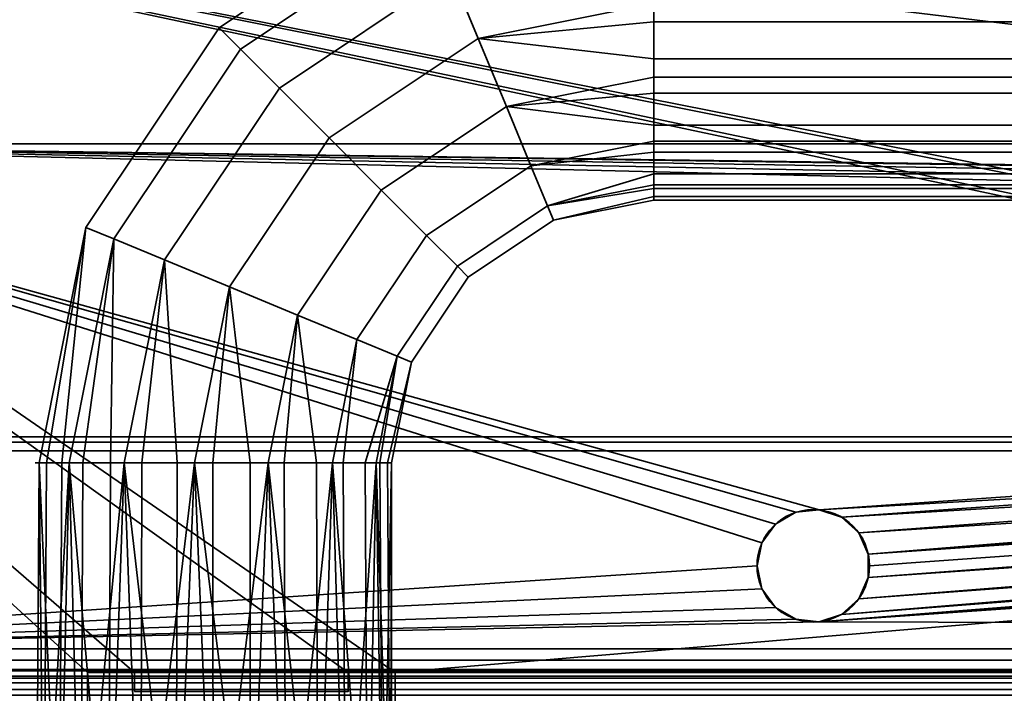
# Model space of a CAD drawing. Header units: millimetres. Extents: x -503 to 6703, y -110 to 249.
# Tile 124 of 256: x -264 to -212, y 22 to 58. Entities that reach past the tile are written whole.
import ezdxf

# ---------------------------------------------------------------- set-up
doc = ezdxf.new("R2010")
doc.units = ezdxf.units.MM
doc.layers.add('151', color=7, linetype='Continuous', true_color=0xffffff)

# ---------------------------------------------------------------- blocks, each defined once
blk = doc.blocks.new('UG_SURFACE_001')
at = {"layer": '151', "color": 252, "linetype": 'Continuous', "lineweight": 35}
for points in [[(502.5, -9.3, 2212.25), (502.5, 230.4, 2212.25), (-502.5, 230.4, 2212.25), (-502.5, -9.3, 2212.25)], [(-352.5, -9.3, 2062.25), (-352.5, 230.4, 2062.25), (352.5, 230.4, 2062.25), (352.5, -9.3, 2062.25)]]:
    blk.add_3dface(points, dxfattribs=at)
blk = doc.blocks.new('UG_SURFACE_013')
at = {"layer": '151', "color": 35, "linetype": 'Continuous', "lineweight": 35}
for points in [[(-242.434, 62.812, 1098.416), (-252.552, 56.052, 1098.416), (-253.688, 57.188, 1102.025), (-243.049, 64.296, 1102.025)], [(-243.049, 64.296, 1102.025), (-253.688, 57.188, 1102.025), (-253.688, 57.188, 1105.975), (-243.049, 64.296, 1105.975)], [(-243.049, 64.296, 1105.975), (-253.688, 57.188, 1105.975), (-252.552, 56.052, 1109.584), (-242.434, 62.812, 1109.584)], [(-241.311, 60.1, 1095.773), (-250.476, 53.976, 1095.773), (-252.552, 56.052, 1098.416), (-242.434, 62.812, 1098.416)], [(-242.434, 62.812, 1109.584), (-252.552, 56.052, 1109.584), (-250.476, 53.976, 1112.227), (-241.311, 60.1, 1112.227)], [(-230.5, 61.316, 1095.469), (-230.5, 58.493, 1094.552), (-239.873, 56.629, 1094.552), (-241.311, 60.1, 1095.773)], [(-239.873, 56.629, 1094.552), (-247.819, 51.319, 1094.552), (-250.476, 53.976, 1095.773), (-241.311, 60.1, 1095.773)], [(-241.311, 60.1, 1112.227), (-250.476, 53.976, 1112.227), (-247.819, 51.319, 1113.448), (-239.873, 56.629, 1113.448)], [(-241.311, 60.1, 1112.227), (-239.873, 56.629, 1113.448), (-230.5, 58.493, 1113.448), (-230.5, 59.427, 1113.145)], [(-239.873, 56.629, 1094.552), (-230.5, 58.493, 1094.552), (-230.5, 57.516, 1094.655)], [(-230.5, 55.541, 1113.138), (-230.5, 58.493, 1113.448), (-239.873, 56.629, 1113.448)], [(-157.5, 58.493, 1094.552), (-157.5, 57.516, 1094.655), (-230.5, 57.516, 1094.655), (-230.5, 58.493, 1094.552)], [(-230.5, 58.493, 1113.448), (-230.5, 55.541, 1113.138), (-157.5, 55.541, 1113.138), (-157.5, 58.493, 1113.448)], [(-230.5, 57.516, 1094.655), (-230.5, 54.564, 1094.965), (-238.37, 52.999, 1094.965), (-239.873, 56.629, 1094.552)], [(-230.5, 54.564, 1094.965), (-230.5, 57.516, 1094.655), (-157.5, 57.516, 1094.655), (-157.5, 54.564, 1094.965)], [(-252.552, 56.052, 1098.416), (-259.312, 45.934, 1098.416), (-260.796, 46.549, 1102.025), (-253.688, 57.188, 1102.025)], [(-253.688, 57.188, 1102.025), (-260.796, 46.549, 1102.025), (-260.796, 46.549, 1105.975), (-253.688, 57.188, 1105.975)], [(-253.688, 57.188, 1105.975), (-260.796, 46.549, 1105.975), (-259.312, 45.934, 1109.584), (-252.552, 56.052, 1109.584)], [(-238.37, 52.999, 1094.965), (-245.041, 48.541, 1094.965), (-247.819, 51.319, 1094.552), (-239.873, 56.629, 1094.552)], [(-239.873, 56.629, 1113.448), (-247.819, 51.319, 1113.448), (-245.041, 48.541, 1113.035), (-238.37, 52.999, 1113.035)], [(-239.873, 56.629, 1113.448), (-238.37, 52.999, 1113.035), (-230.5, 54.564, 1113.035), (-230.5, 55.541, 1113.138)], [(-250.476, 53.976, 1095.773), (-256.6, 44.811, 1095.773), (-259.312, 45.934, 1098.416), (-252.552, 56.052, 1098.416)], [(-252.552, 56.052, 1109.584), (-259.312, 45.934, 1109.584), (-256.6, 44.811, 1112.227), (-250.476, 53.976, 1112.227)], [(-157.5, 54.564, 1113.035), (-157.5, 55.541, 1113.138), (-230.5, 55.541, 1113.138), (-230.5, 54.564, 1113.035)], [(-238.37, 52.999, 1094.965), (-230.5, 54.564, 1094.965), (-230.5, 53.714, 1095.456)], [(-230.5, 51.994, 1111.551), (-230.5, 54.564, 1113.035), (-238.37, 52.999, 1113.035)], [(-157.5, 54.564, 1094.965), (-157.5, 53.714, 1095.456), (-230.5, 53.714, 1095.456), (-230.5, 54.564, 1094.965)], [(-230.5, 54.564, 1113.035), (-230.5, 51.994, 1111.551), (-157.5, 51.994, 1111.551), (-157.5, 54.564, 1113.035)], [(-247.819, 51.319, 1094.552), (-253.129, 43.373, 1094.552), (-256.6, 44.811, 1095.773), (-250.476, 53.976, 1095.773)], [(-250.476, 53.976, 1112.227), (-256.6, 44.811, 1112.227), (-253.129, 43.373, 1113.448), (-247.819, 51.319, 1113.448)], [(-230.5, 53.714, 1095.456), (-230.5, 51.143, 1096.94), (-237.06, 49.838, 1096.94), (-238.37, 52.999, 1094.965)], [(-230.5, 51.143, 1096.94), (-230.5, 53.714, 1095.456), (-157.5, 53.714, 1095.456), (-157.5, 51.143, 1096.94)], [(-237.06, 49.838, 1096.94), (-242.622, 46.122, 1096.94), (-245.041, 48.541, 1094.965), (-238.37, 52.999, 1094.965)], [(-238.37, 52.999, 1113.035), (-245.041, 48.541, 1113.035), (-242.622, 46.122, 1111.06), (-237.06, 49.838, 1111.06)], [(-238.37, 52.999, 1113.035), (-237.06, 49.838, 1111.06), (-230.5, 51.143, 1111.06), (-230.5, 51.994, 1111.551)], [(-157.5, 51.143, 1111.06), (-157.5, 51.994, 1111.551), (-230.5, 51.994, 1111.551), (-230.5, 51.143, 1111.06)], [(-245.041, 48.541, 1094.965), (-249.499, 41.87, 1094.965), (-253.129, 43.373, 1094.552), (-247.819, 51.319, 1094.552)], [(-247.819, 51.319, 1113.448), (-253.129, 43.373, 1113.448), (-249.499, 41.87, 1113.035), (-245.041, 48.541, 1113.035)], [(-237.06, 49.838, 1096.94), (-230.5, 51.143, 1096.94), (-230.5, 50.566, 1097.735)], [(-230.5, 49.399, 1108.659), (-230.5, 51.143, 1111.06), (-237.06, 49.838, 1111.06), (-236.172, 47.693, 1107.864)], [(-157.5, 51.143, 1096.94), (-157.5, 50.566, 1097.735), (-230.5, 50.566, 1097.735), (-230.5, 51.143, 1096.94)], [(-230.5, 51.143, 1111.06), (-230.5, 49.399, 1108.659), (-157.5, 49.399, 1108.659), (-157.5, 51.143, 1111.06)], [(-230.5, 50.566, 1097.735), (-230.5, 48.821, 1100.136), (-236.172, 47.693, 1100.136), (-237.06, 49.838, 1096.94)], [(-230.5, 48.821, 1100.136), (-230.5, 50.566, 1097.735), (-157.5, 50.566, 1097.735), (-157.5, 48.821, 1100.136)], [(-236.172, 47.693, 1100.136), (-240.98, 44.48, 1100.136), (-242.622, 46.122, 1096.94), (-237.06, 49.838, 1096.94)], [(-237.06, 49.838, 1111.06), (-242.622, 46.122, 1111.06), (-240.98, 44.48, 1107.864), (-236.172, 47.693, 1107.864)], [(-236.172, 47.693, 1107.864), (-230.5, 48.821, 1107.864), (-230.5, 49.399, 1108.659)], [(-157.5, 48.821, 1107.864), (-157.5, 49.399, 1108.659), (-230.5, 49.399, 1108.659), (-230.5, 48.821, 1107.864)], [(-242.622, 46.122, 1096.94), (-246.338, 40.56, 1096.94), (-249.499, 41.87, 1094.965), (-245.041, 48.541, 1094.965)], [(-245.041, 48.541, 1113.035), (-249.499, 41.87, 1113.035), (-246.338, 40.56, 1111.06), (-242.622, 46.122, 1111.06)], [(-236.172, 47.693, 1100.136), (-230.5, 48.821, 1100.136), (-230.5, 48.617, 1101.097)], [(-230.5, 48.204, 1104.961), (-230.5, 48.821, 1107.864), (-236.172, 47.693, 1107.864), (-235.858, 46.934, 1104)], [(-230.5, 48.617, 1101.097), (-230.5, 48, 1104), (-235.858, 46.934, 1104), (-236.172, 47.693, 1100.136)], [(-230.5, 48.821, 1107.864), (-230.5, 48.204, 1104.961), (-157.5, 48.204, 1104.961), (-157.5, 48.821, 1107.864)], [(-157.5, 48.821, 1100.136), (-157.5, 48.617, 1101.097), (-230.5, 48.617, 1101.097), (-230.5, 48.821, 1100.136)], [(-230.5, 48, 1104), (-230.5, 48.617, 1101.097), (-157.5, 48.617, 1101.097), (-157.5, 48, 1104)], [(-235.858, 46.934, 1104), (-230.5, 48, 1104), (-230.5, 48.204, 1104.961)], [(-157.5, 48, 1104), (-157.5, 48.204, 1104.961), (-230.5, 48.204, 1104.961), (-230.5, 48, 1104)], [(-235.858, 46.934, 1104), (-240.399, 43.899, 1104), (-240.98, 44.48, 1100.136), (-236.172, 47.693, 1100.136)], [(-236.172, 47.693, 1107.864), (-240.98, 44.48, 1107.864), (-240.399, 43.899, 1104), (-235.858, 46.934, 1104)], [(-260.796, 46.549, 1105.975), (-263.292, 34, 1105.975), (-262.085, 34, 1108.687)], [(-260.796, 46.549, 1105.975), (-260.796, 46.549, 1102.025), (-263.292, 34, 1102.025), (-263.292, 34, 1104.993)], [(-262.893, 34, 1101.128), (-263.292, 34, 1102.025), (-260.796, 46.549, 1102.025)], [(-263.292, 34, 1104.993), (-263.292, 34, 1105.975), (-260.796, 46.549, 1105.975)], [(-260.796, 46.549, 1102.025), (-259.312, 45.934, 1098.416), (-261.686, 34, 1098.416), (-262.893, 34, 1101.128)], [(-262.085, 34, 1108.687), (-261.686, 34, 1109.584), (-259.312, 45.934, 1109.584), (-260.796, 46.549, 1105.975)], [(-259.312, 45.934, 1109.584), (-261.686, 34, 1109.584), (-259.48, 34, 1111.57)], [(-260.956, 34, 1097.759), (-261.686, 34, 1098.416), (-259.312, 45.934, 1098.416)], [(-259.312, 45.934, 1098.416), (-256.6, 44.811, 1095.773), (-258.75, 34, 1095.773), (-260.956, 34, 1097.759)], [(-259.48, 34, 1111.57), (-258.75, 34, 1112.227), (-256.6, 44.811, 1112.227), (-259.312, 45.934, 1109.584)], [(-240.98, 44.48, 1100.136), (-244.193, 39.672, 1100.136), (-246.338, 40.56, 1096.94), (-242.622, 46.122, 1096.94)], [(-242.622, 46.122, 1111.06), (-246.338, 40.56, 1111.06), (-244.193, 39.672, 1107.864), (-240.98, 44.48, 1107.864)], [(-256.6, 44.811, 1112.227), (-258.75, 34, 1112.227), (-255.927, 34, 1113.145)], [(-257.816, 34, 1095.469), (-258.75, 34, 1095.773), (-256.6, 44.811, 1095.773)], [(-256.6, 44.811, 1095.773), (-253.129, 43.373, 1094.552), (-254.993, 34, 1094.552), (-257.816, 34, 1095.469)], [(-255.927, 34, 1113.145), (-254.993, 34, 1113.448), (-253.129, 43.373, 1113.448), (-256.6, 44.811, 1112.227)], [(-240.399, 43.899, 1104), (-243.434, 39.358, 1104), (-244.193, 39.672, 1100.136), (-240.98, 44.48, 1100.136)], [(-240.98, 44.48, 1107.864), (-244.193, 39.672, 1107.864), (-243.434, 39.358, 1104), (-240.399, 43.899, 1104)], [(-253.129, 43.373, 1113.448), (-254.993, 34, 1113.448), (-252.041, 34, 1113.138)], [(-254.016, 34, 1094.655), (-254.993, 34, 1094.552), (-253.129, 43.373, 1094.552)], [(-253.129, 43.373, 1094.552), (-249.499, 41.87, 1094.965), (-251.064, 34, 1094.965), (-254.016, 34, 1094.655)], [(-252.041, 34, 1113.138), (-251.064, 34, 1113.035), (-249.499, 41.87, 1113.035), (-253.129, 43.373, 1113.448)], [(-249.499, 41.87, 1113.035), (-251.064, 34, 1113.035), (-248.494, 34, 1111.551)], [(-250.214, 34, 1095.456), (-251.064, 34, 1094.965), (-249.499, 41.87, 1094.965)], [(-249.499, 41.87, 1094.965), (-246.338, 40.56, 1096.94), (-247.643, 34, 1096.94), (-250.214, 34, 1095.456)], [(-248.494, 34, 1111.551), (-247.643, 34, 1111.06), (-246.338, 40.56, 1111.06), (-249.499, 41.87, 1113.035)], [(-244.193, 39.672, 1107.864), (-246.338, 40.56, 1111.06), (-247.643, 34, 1111.06), (-245.899, 34, 1108.659)], [(-247.066, 34, 1097.735), (-247.643, 34, 1096.94), (-246.338, 40.56, 1096.94)], [(-246.338, 40.56, 1096.94), (-244.193, 39.672, 1100.136), (-245.321, 34, 1100.136), (-247.066, 34, 1097.735)], [(-245.899, 34, 1108.659), (-245.321, 34, 1107.864), (-244.193, 39.672, 1107.864)], [(-243.434, 39.358, 1104), (-244.193, 39.672, 1107.864), (-245.321, 34, 1107.864), (-244.704, 34, 1104.961)], [(-245.117, 34, 1101.097), (-245.321, 34, 1100.136), (-244.193, 39.672, 1100.136)], [(-244.193, 39.672, 1100.136), (-243.434, 39.358, 1104), (-244.5, 34, 1104), (-245.117, 34, 1101.097)], [(-244.704, 34, 1104.961), (-244.5, 34, 1104), (-243.434, 39.358, 1104)], [(-263.292, 34, 1105.975), (-263.448, 10, 1104.993), (-262.227, 10, 1108.75)], [(-263.448, 10, 1104.993), (-263.292, 34, 1104.993), (-263.292, 34, 1102.025)], [(-263.292, 34, 1102.025), (-263.035, 10, 1101.064), (-263.448, 10, 1104.993)], [(-263.292, 34, 1105.975), (-263.292, 34, 1104.993), (-263.448, 10, 1104.993)], [(-262.227, 10, 1108.75), (-262.085, 34, 1108.687), (-263.292, 34, 1105.975)], [(-263.292, 34, 1102.025), (-262.893, 34, 1101.128), (-263.035, 10, 1101.064)], [(-263.035, 10, 1101.064), (-262.893, 34, 1101.128), (-261.686, 34, 1098.416)], [(-261.686, 34, 1098.416), (-261.06, 10, 1097.643), (-263.035, 10, 1101.064)], [(-261.686, 34, 1109.584), (-262.227, 10, 1108.75), (-259.584, 10, 1111.686)], [(-261.686, 34, 1109.584), (-262.085, 34, 1108.687), (-262.227, 10, 1108.75)], [(-259.584, 10, 1111.686), (-259.48, 34, 1111.57), (-261.686, 34, 1109.584)], [(-261.686, 34, 1098.416), (-260.956, 34, 1097.759), (-261.06, 10, 1097.643)], [(-261.06, 10, 1097.643), (-260.956, 34, 1097.759), (-258.75, 34, 1095.773)], [(-258.75, 34, 1095.773), (-257.864, 10, 1095.321), (-261.06, 10, 1097.643)], [(-258.75, 34, 1112.227), (-259.584, 10, 1111.686), (-255.975, 10, 1113.292)], [(-258.75, 34, 1112.227), (-259.48, 34, 1111.57), (-259.584, 10, 1111.686)], [(-255.975, 10, 1113.292), (-255.927, 34, 1113.145), (-258.75, 34, 1112.227)], [(-258.75, 34, 1095.773), (-257.816, 34, 1095.469), (-257.864, 10, 1095.321)], [(-257.864, 10, 1095.321), (-257.816, 34, 1095.469), (-254.993, 34, 1094.552)], [(-254.993, 34, 1094.552), (-254, 10, 1094.5), (-257.864, 10, 1095.321)], [(-254.993, 34, 1113.448), (-255.975, 10, 1113.292), (-252.025, 10, 1113.292)], [(-254.993, 34, 1113.448), (-255.927, 34, 1113.145), (-255.975, 10, 1113.292)], [(-252.025, 10, 1113.292), (-252.041, 34, 1113.138), (-254.993, 34, 1113.448)], [(-254.993, 34, 1094.552), (-254.016, 34, 1094.655), (-254, 10, 1094.5)], [(-254, 10, 1094.5), (-254.016, 34, 1094.655), (-251.064, 34, 1094.965)], [(-251.064, 34, 1094.965), (-250.136, 10, 1095.321), (-254, 10, 1094.5)], [(-251.064, 34, 1113.035), (-252.041, 34, 1113.138), (-252.025, 10, 1113.292)], [(-251.064, 34, 1113.035), (-252.025, 10, 1113.292), (-248.416, 10, 1111.686)], [(-248.416, 10, 1111.686), (-248.494, 34, 1111.551), (-251.064, 34, 1113.035)], [(-251.064, 34, 1094.965), (-250.214, 34, 1095.456), (-250.136, 10, 1095.321)], [(-250.136, 10, 1095.321), (-250.214, 34, 1095.456), (-247.643, 34, 1096.94)], [(-247.643, 34, 1096.94), (-246.94, 10, 1097.643), (-250.136, 10, 1095.321)], [(-247.643, 34, 1111.06), (-248.494, 34, 1111.551), (-248.416, 10, 1111.686)], [(-247.643, 34, 1111.06), (-248.416, 10, 1111.686), (-245.773, 10, 1108.75)], [(-245.773, 10, 1108.75), (-245.899, 34, 1108.659), (-247.643, 34, 1111.06)], [(-247.643, 34, 1096.94), (-247.066, 34, 1097.735), (-246.94, 10, 1097.643)], [(-246.94, 10, 1097.643), (-247.066, 34, 1097.735), (-245.321, 34, 1100.136)], [(-245.321, 34, 1100.136), (-244.965, 10, 1101.064), (-246.94, 10, 1097.643)], [(-245.321, 34, 1107.864), (-245.899, 34, 1108.659), (-245.773, 10, 1108.75)], [(-245.321, 34, 1107.864), (-245.773, 10, 1108.75), (-244.552, 10, 1104.993)], [(-244.552, 10, 1104.993), (-244.704, 34, 1104.961), (-245.321, 34, 1107.864)], [(-245.321, 34, 1100.136), (-245.117, 34, 1101.097), (-244.965, 10, 1101.064)], [(-244.965, 10, 1101.064), (-245.117, 34, 1101.097), (-244.5, 34, 1104)], [(-244.5, 34, 1104), (-244.5, 10, 1104), (-244.965, 10, 1101.064)], [(-244.5, 34, 1104), (-244.704, 34, 1104.961), (-244.552, 10, 1104.993)], [(-244.552, 10, 1104.993), (-244.5, 10, 1104), (-244.5, 34, 1104)]]:
    blk.add_3dface(points, dxfattribs=at)
blk = doc.blocks.new('UG_SURFACE_069')
at = {"layer": '151', "color": 7, "linetype": 'Continuous', "lineweight": 35}
for points in [[(296.65, 11.15, 2003.9), (296.65, 229.15, 2003.9), (-296.65, 229.15, 2003.9), (-296.65, 11.15, 2003.9)], [(-296.5, 11.15, 2003.75), (-296.5, 229.15, 2003.75), (296.5, 229.15, 2003.75), (296.5, 11.15, 2003.75)]]:
    blk.add_3dface(points, dxfattribs=at)
blk = doc.blocks.new('UG_SURFACE_070')
at = {"layer": '151', "color": 41, "linetype": 'Continuous', "lineweight": 35}
for points in [[(296.65, 229.15, 2003.9), (296.65, 11.15, 2003.9), (-296.65, 11.15, 2003.9), (-296.65, 229.15, 2003.9)], [(310.5, 19, 2017.75), (310.5, 71, 2017.75), (-310.5, 71, 2017.75), (-310.5, 19, 2017.75)]]:
    blk.add_3dface(points, dxfattribs=at)
blk = doc.blocks.new('UG_SURFACE_086')
at = {"layer": '151', "color": 252, "linetype": 'Continuous', "lineweight": 35}
for points in [[(-314.5, -26.22, 2021.75), (314.5, -26.22, 2021.75), (314.5, 62.62, 2021.75), (-314.5, 62.62, 2021.75)], [(-313, -26.22, 2020.25), (-313, 62.62, 2020.25), (313, 62.62, 2020.25), (313, -26.22, 2020.25)]]:
    blk.add_3dface(points, dxfattribs=at)
blk = doc.blocks.new('UG_SURFACE_097')
at = {"layer": '151', "color": 252, "linetype": 'Continuous', "lineweight": 35}
for points in [[(296, 60.189, -0.447), (-296, 60.189, -0.447), (-296, 35.383, 7.137), (296, 35.383, 7.137)], [(296, 59.896, -1.403), (296, 35.091, 6.181), (-296, 35.091, 6.181), (-296, 59.896, -1.403)], [(-296, 34.629, 7.25), (296, 34.629, 7.25), (296, 35.383, 7.137), (-296, 35.383, 7.137)], [(-296, 35.091, 6.181), (296, 35.091, 6.181), (296, 34.629, 6.25), (-296, 34.629, 6.25)], [(296, 34.629, 7.25), (-296, 34.629, 7.25), (-296, 7.5, 7.25), (296, 7.5, 7.25)], [(296, 34.629, 6.25), (296, 7.5, 6.25), (-296, 7.5, 6.25), (-296, 34.629, 6.25)]]:
    blk.add_3dface(points, dxfattribs=at)
blk = doc.blocks.new('UG_SURFACE_098')
at = {"layer": '151', "color": 252, "linetype": 'Continuous', "lineweight": 35}
for points in [[(-292, 51, -5.85), (-222.927, 31.353, -5.85), (-221.686, 31.484, -5.85)], [(-221.686, 31.484, -5.85), (0.314, 46.984, -5.85), (-292, 51, -5.85)], [(0.314, 46.984, -5.85), (292, 51, -5.85), (-292, 51, -5.85)], [(-292, 51, -5.85), (-224.007, 30.729, -5.85), (-222.927, 31.353, -5.85)], [(-292, 51, -5.85), (-292, 24.08, -5.85), (-225, 28.5, -5.85), (-224.741, 29.72, -5.85)], [(-224.741, 29.72, -5.85), (-224.007, 30.729, -5.85), (-292, 51, -5.85)], [(292, 51, -7.35), (-292, 51, -7.35), (-292, 51, -5.85), (292, 51, -5.85)], [(0.314, 46.984, -7.35), (-292, 51, -7.35), (292, 51, -7.35)], [(-292, 51, -7.35), (-0.927, 46.853, -7.35), (-2.007, 46.229, -7.35)], [(0.314, 46.984, -7.35), (-0.927, 46.853, -7.35), (-292, 51, -7.35)], [(-292, 51, -7.35), (-221.686, 31.484, -7.35), (-222.927, 31.353, -7.35)], [(-221.686, 31.484, -7.35), (-292, 51, -7.35), (-3, 44, -7.35)], [(-222.927, 31.353, -7.35), (-224.007, 30.729, -7.35), (-292, 51, -7.35)], [(-2.007, 46.229, -7.35), (-2.741, 45.22, -7.35), (-292, 51, -7.35)], [(-292, 51, -7.35), (-224.007, 30.729, -7.35), (-224.741, 29.72, -7.35)], [(-2.741, 45.22, -7.35), (-3, 44, -7.35), (-292, 51, -7.35)], [(-224.741, 29.72, -7.35), (-225, 28.5, -7.35), (-292, 24.08, -7.35), (-292, 51, -7.35)], [(-221.686, 31.484, -5.85), (-220.5, 31.098, -5.85), (0.314, 46.984, -5.85)], [(-220.5, 31.098, -5.85), (-219.573, 30.263, -5.85), (0.314, 46.984, -5.85)], [(-219.573, 30.263, -5.85), (-219.066, 29.124, -5.85), (0.314, 46.984, -5.85)], [(-0.927, 46.853, -5.85), (0.314, 46.984, -5.85), (-219.066, 29.124, -5.85)], [(-2.007, 46.229, -5.85), (-0.927, 46.853, -5.85), (-219.066, 29.124, -5.85)], [(-219.066, 29.124, -5.85), (-2.741, 45.22, -5.85), (-2.007, 46.229, -5.85)], [(-3, 44, -5.85), (-2.741, 45.22, -5.85), (-219.066, 29.124, -5.85)], [(-220.5, 31.098, -7.35), (-221.686, 31.484, -7.35), (-3, 44, -7.35)], [(-3, 44, -7.35), (-2.741, 42.78, -7.35), (-221.686, 25.516, -7.35), (-220.5, 25.902, -7.35)], [(-3, 44, -7.35), (-219.573, 30.263, -7.35), (-220.5, 31.098, -7.35)], [(-220.5, 25.902, -7.35), (-219.573, 26.737, -7.35), (-3, 44, -7.35)], [(-3, 44, -7.35), (-219.573, 26.737, -7.35), (-219.066, 27.876, -7.35)], [(-219.066, 29.124, -7.35), (-219.573, 30.263, -7.35), (-3, 44, -7.35)], [(-219.066, 29.124, -5.85), (-219.066, 27.876, -5.85), (-2.741, 42.78, -5.85), (-3, 44, -5.85)], [(-3, 44, -7.35), (-219.066, 27.876, -7.35), (-219, 28.5, -7.35)], [(-219, 28.5, -7.35), (-219.066, 29.124, -7.35), (-3, 44, -7.35)], [(-220.5, 25.902, -5.85), (-221.686, 25.516, -5.85), (-2.741, 42.78, -5.85)], [(-2.007, 41.771, -5.85), (-2.741, 42.78, -5.85), (-221.686, 25.516, -5.85)], [(-221.686, 25.516, -7.35), (-2.741, 42.78, -7.35), (-2.007, 41.771, -7.35)], [(-2.741, 42.78, -5.85), (-219.573, 26.737, -5.85), (-220.5, 25.902, -5.85)], [(-219.066, 27.876, -5.85), (-219.573, 26.737, -5.85), (-2.741, 42.78, -5.85)], [(-221.686, 25.516, -5.85), (-0.927, 41.147, -5.85), (-2.007, 41.771, -5.85)], [(-2.007, 41.771, -7.35), (-0.927, 41.147, -7.35), (-221.686, 25.516, -7.35)], [(0.314, 41.016, -5.85), (-0.927, 41.147, -5.85), (-221.686, 25.516, -5.85)], [(-221.686, 25.516, -7.35), (-0.927, 41.147, -7.35), (0.314, 41.016, -7.35)], [(0.314, 41.016, -5.85), (-221.686, 25.516, -5.85), (292, 24.08, -5.85)], [(0.314, 41.016, -7.35), (292, 24.08, -7.35), (-221.686, 25.516, -7.35)], [(-222.927, 31.353, -7.35), (-222.927, 31.353, -5.85), (-224.007, 30.729, -5.85), (-224.007, 30.729, -7.35)], [(-221.686, 31.484, -7.35), (-221.686, 31.484, -5.85), (-222.927, 31.353, -5.85), (-222.927, 31.353, -7.35)], [(-220.5, 31.098, -7.35), (-220.5, 31.098, -5.85), (-221.686, 31.484, -5.85), (-221.686, 31.484, -7.35)], [(-219.573, 30.263, -7.35), (-219.573, 30.263, -5.85), (-220.5, 31.098, -5.85), (-220.5, 31.098, -7.35)], [(-224.007, 30.729, -7.35), (-224.007, 30.729, -5.85), (-224.741, 29.72, -5.85), (-224.741, 29.72, -7.35)], [(-219.066, 29.124, -7.35), (-219.066, 29.124, -5.85), (-219.573, 30.263, -5.85), (-219.573, 30.263, -7.35)], [(-224.741, 29.72, -7.35), (-224.741, 29.72, -5.85), (-225, 28.5, -5.85), (-225, 28.5, -7.35)], [(-219.066, 29.124, -5.85), (-219.066, 29.124, -7.35), (-219, 28.5, -7.35)], [(-219, 28.5, -7.35), (-219.066, 27.876, -5.85), (-219.066, 29.124, -5.85)], [(-224.741, 27.28, -5.85), (-225, 28.5, -5.85), (-292, 24.08, -5.85)], [(-292, 24.08, -7.35), (-225, 28.5, -7.35), (-224.741, 27.28, -7.35)], [(-225, 28.5, -7.35), (-225, 28.5, -5.85), (-224.741, 27.28, -5.85), (-224.741, 27.28, -7.35)], [(-219, 28.5, -7.35), (-219.066, 27.876, -7.35), (-219.066, 27.876, -5.85)], [(-219.573, 26.737, -7.35), (-219.573, 26.737, -5.85), (-219.066, 27.876, -5.85), (-219.066, 27.876, -7.35)], [(-292, 24.08, -5.85), (-224.007, 26.271, -5.85), (-224.741, 27.28, -5.85)], [(-224.741, 27.28, -7.35), (-224.007, 26.271, -7.35), (-292, 24.08, -7.35)], [(-224.741, 27.28, -7.35), (-224.741, 27.28, -5.85), (-224.007, 26.271, -5.85), (-224.007, 26.271, -7.35)], [(-222.927, 25.647, -5.85), (-224.007, 26.271, -5.85), (-292, 24.08, -5.85)], [(-292, 24.08, -7.35), (-224.007, 26.271, -7.35), (-222.927, 25.647, -7.35)], [(-224.007, 26.271, -7.35), (-224.007, 26.271, -5.85), (-222.927, 25.647, -5.85), (-222.927, 25.647, -7.35)], [(-220.5, 25.902, -7.35), (-220.5, 25.902, -5.85), (-219.573, 26.737, -5.85), (-219.573, 26.737, -7.35)], [(-221.686, 25.516, -7.35), (-221.686, 25.516, -5.85), (-220.5, 25.902, -5.85), (-220.5, 25.902, -7.35)], [(-292, 24.08, -5.85), (-221.686, 25.516, -5.85), (-222.927, 25.647, -5.85)], [(-292, 24.08, -7.35), (-222.927, 25.647, -7.35), (-221.686, 25.516, -7.35)], [(-221.686, 25.516, -5.85), (-292, 24.08, -5.85), (292, 24.08, -5.85)], [(292, 24.08, -7.35), (-292, 24.08, -7.35), (-221.686, 25.516, -7.35)], [(-222.927, 25.647, -7.35), (-222.927, 25.647, -5.85), (-221.686, 25.516, -5.85), (-221.686, 25.516, -7.35)], [(-292, 23.475, -5.73), (292, 23.475, -5.73), (292, 24.08, -5.85), (-292, 24.08, -5.85)], [(-292, 24.08, -7.35), (292, 24.08, -7.35), (292, 22.901, -7.116), (-292, 22.901, -7.116)], [(-292, 22.963, -5.387), (292, 22.963, -5.387), (292, 23.475, -5.73), (-292, 23.475, -5.73)], [(-292, 22.62, -4.875), (292, 22.62, -4.875), (292, 22.963, -5.387), (-292, 22.963, -5.387)], [(-292, 22.901, -7.116), (292, 22.901, -7.116), (292, 21.902, -6.448), (-292, 21.902, -6.448)], [(-292, 22.5, -4.27), (292, 22.5, -4.27), (292, 22.62, -4.875), (-292, 22.62, -4.875)], [(-292, 22.5, 3.07), (292, 22.5, 3.07), (292, 22.5, -4.27), (-292, 22.5, -4.27)], [(-292, 22.266, 4.249), (292, 22.266, 4.249), (292, 22.5, 3.07), (-292, 22.5, 3.07)], [(-292, 21.598, 5.248), (292, 21.598, 5.248), (292, 22.266, 4.249), (-292, 22.266, 4.249)], [(-292, 21.902, -6.448), (292, 21.902, -6.448), (292, 21.234, -5.449), (-292, 21.234, -5.449)]]:
    blk.add_3dface(points, dxfattribs=at)
blk = doc.blocks.new('UG_SURFACE_104')
at = {"layer": '151', "color": 252, "linetype": 'Continuous', "lineweight": 35}
for points in [[(-312, 69.5, 2020.25), (-260.7, 22.801, 2020.25), (-258.2, 22.801, 2020.25)], [(312, 69.5, 2020.25), (-312, 69.5, 2020.25), (-246.8, 22.801, 2020.25), (-244.3, 22.801, 2020.25)], [(-258.2, 22.801, 2020.25), (-246.8, 22.801, 2020.25), (-312, 69.5, 2020.25)], [(-312, 69.5, 2020.25), (-312, 18.08, 2020.25), (-260.7, 18.08, 2020.25), (-260.7, 22.801, 2020.25)], [(-312, 69.5, 2018.75), (-246.8, 22.801, 2018.75), (-258.2, 22.801, 2018.75)], [(-258.2, 22.801, 2018.75), (-260.7, 22.801, 2018.75), (-312, 69.5, 2018.75)], [(-312, 69.5, 2018.75), (-92.367, 22.801, 2018.75), (-244.3, 22.801, 2018.75)], [(-244.3, 22.801, 2018.75), (-246.8, 22.801, 2018.75), (-312, 69.5, 2018.75)], [(-312, 69.5, 2018.75), (75.967, 22.801, 2018.75), (-75.967, 22.801, 2018.75)], [(-312, 69.5, 2018.75), (-78.467, 22.801, 2018.75), (-89.867, 22.801, 2018.75)], [(-89.867, 22.801, 2018.75), (-92.367, 22.801, 2018.75), (-312, 69.5, 2018.75)], [(-312, 69.5, 2018.75), (312, 69.5, 2018.75), (78.467, 22.801, 2018.75), (75.967, 22.801, 2018.75)], [(-75.967, 22.801, 2018.75), (-78.467, 22.801, 2018.75), (-312, 69.5, 2018.75)], [(-260.7, 22.801, 2018.75), (-260.7, 18.08, 2018.75), (-312, 18.08, 2018.75), (-312, 69.5, 2018.75)], [(312, 69.5, 2020.25), (-244.3, 22.801, 2020.25), (-92.367, 22.801, 2020.25)], [(-260.7, 22.801, 2020.25), (-260.7, 22.801, 2018.75), (-258.2, 22.801, 2018.75), (-258.2, 22.801, 2020.25)], [(-260.7, 18.08, 2018.75), (-260.7, 22.801, 2018.75), (-260.7, 22.801, 2020.25), (-260.7, 18.08, 2020.25)], [(-258.2, 22.801, 2018.75), (-258.2, 21.801, 2018.75), (-258.2, 21.801, 2020.25), (-258.2, 22.801, 2020.25)], [(-258.2, 22.801, 2020.25), (-258.2, 21.801, 2020.25), (-246.8, 21.801, 2020.25), (-246.8, 22.801, 2020.25)], [(-246.8, 22.801, 2018.75), (-246.8, 21.801, 2018.75), (-258.2, 21.801, 2018.75), (-258.2, 22.801, 2018.75)], [(-246.8, 22.801, 2018.75), (-244.3, 22.801, 2018.75), (-244.3, 22.801, 2020.25), (-246.8, 22.801, 2020.25)], [(-246.8, 21.801, 2018.75), (-246.8, 22.801, 2018.75), (-246.8, 22.801, 2020.25), (-246.8, 21.801, 2020.25)], [(-244.3, 18.08, 2020.25), (-244.3, 22.801, 2020.25), (-244.3, 22.801, 2018.75), (-244.3, 18.08, 2018.75)], [(-244.3, 22.801, 2020.25), (-244.3, 18.08, 2020.25), (-92.367, 18.08, 2020.25), (-92.367, 22.801, 2020.25)], [(-92.367, 22.801, 2018.75), (-92.367, 18.08, 2018.75), (-244.3, 18.08, 2018.75), (-244.3, 22.801, 2018.75)], [(-258.2, 21.801, 2018.75), (-246.8, 21.801, 2018.75), (-246.8, 21.801, 2020.25), (-258.2, 21.801, 2020.25)]]:
    blk.add_3dface(points, dxfattribs=at)

msp = doc.modelspace()

# ---------------------------------------------------------------- linework, layer by layer
at = {"layer": '151', "color": 251, "linetype": 'Continuous', "lineweight": -3, "true_color": 0x636466}
for p, q in [((-292, 51, -5.85), (292, 51, -5.85)), ((-292, 51, -7.35), (292, 51, -7.35)), ((296, 35.383, 7.137), (-296, 35.383, 7.137)), ((296, 35.091, 6.181), (-296, 35.091, 6.181)), ((296, 34.629, 6.25), (-296, 34.629, 6.25)), ((296, 34.629, 7.25), (-296, 34.629, 7.25)), ((-292, 24.08, -5.85), (292, 24.08, -5.85)), ((-292, 24.08, -7.35), (292, 24.08, -7.35)), ((-260.7, 22.801, 2018.75), (-260.7, 22.801, 2020.25)), ((-260.7, 22.801, 2020.25), (-260.7, 18.08, 2020.25)), ((-258.2, 22.801, 2020.25), (-260.7, 22.801, 2020.25)), ((-258.2, 22.801, 2018.75), (-260.7, 22.801, 2018.75)), ((-260.7, 22.801, 2018.75), (-260.7, 18.08, 2018.75)), ((-258.2, 21.801, 2020.25), (-258.2, 22.801, 2020.25)), ((-258.2, 22.801, 2018.75), (-258.2, 22.801, 2020.25)), ((-258.2, 21.801, 2018.75), (-258.2, 22.801, 2018.75)), ((-244.3, 22.801, 2018.75), (-246.8, 22.801, 2018.75)), ((-244.3, 22.801, 2020.25), (-246.8, 22.801, 2020.25)), ((-246.8, 22.801, 2020.25), (-246.8, 21.801, 2020.25)), ((-246.8, 22.801, 2018.75), (-246.8, 22.801, 2020.25)), ((-246.8, 22.801, 2018.75), (-246.8, 21.801, 2018.75)), ((-244.3, 22.801, 2018.75), (-244.3, 22.801, 2020.25)), ((-244.3, 18.08, 2020.25), (-244.3, 22.801, 2020.25)), ((-244.3, 18.08, 2018.75), (-244.3, 22.801, 2018.75)), ((-292, 22.5, -4.27), (292, 22.5, -4.27)), ((-292, 22.5, 3.07), (292, 22.5, 3.07)), ((-246.8, 21.801, 2020.25), (-258.2, 21.801, 2020.25)), ((-246.8, 21.801, 2018.75), (-258.2, 21.801, 2018.75)), ((-258.2, 21.801, 2018.75), (-258.2, 21.801, 2020.25)), ((-246.8, 21.801, 2018.75), (-246.8, 21.801, 2020.25))]:
    msp.add_line(p, q, dxfattribs=at)
at = {"layer": '151', "color": 251, "linetype": 'Continuous', "lineweight": -3, "true_color": 0x636466, "extrusion": (-1, 0, 0)}
msp.add_circle((-57.5, 1104, 230.5), 9.5, dxfattribs=at)
at = {"layer": '151', "color": 251, "linetype": 'Continuous', "lineweight": -3, "true_color": 0x636466, "extrusion": (0, -1, 0)}
msp.add_circle((-254, 1104, -34), 9.5, dxfattribs=at)
at = {"layer": '151', "color": 251, "linetype": 'Continuous', "lineweight": -3, "true_color": 0x636466}
msp.add_circle((-222, 28.5, -7.35), 3, dxfattribs=at)
at = {"layer": '151', "color": 251, "linetype": 'Continuous', "lineweight": -3, "true_color": 0x636466, "extrusion": (0, 0, -1)}
msp.add_circle((222, 28.5, 5.85), 3, dxfattribs=at)

# ---------------------------------------------------------------- block references
at = {"layer": '151', "color": 251, "linetype": 'Continuous', "lineweight": -3, "true_color": 0x636466}
for name in ['UG_SURFACE_069', 'UG_SURFACE_001', 'UG_SURFACE_070', 'UG_SURFACE_086', 'UG_SURFACE_104', 'UG_SURFACE_013', 'UG_SURFACE_097', 'UG_SURFACE_098']:
    msp.add_blockref(name, (0, 0), dxfattribs=at)

doc.saveas('drawing.dxf')
